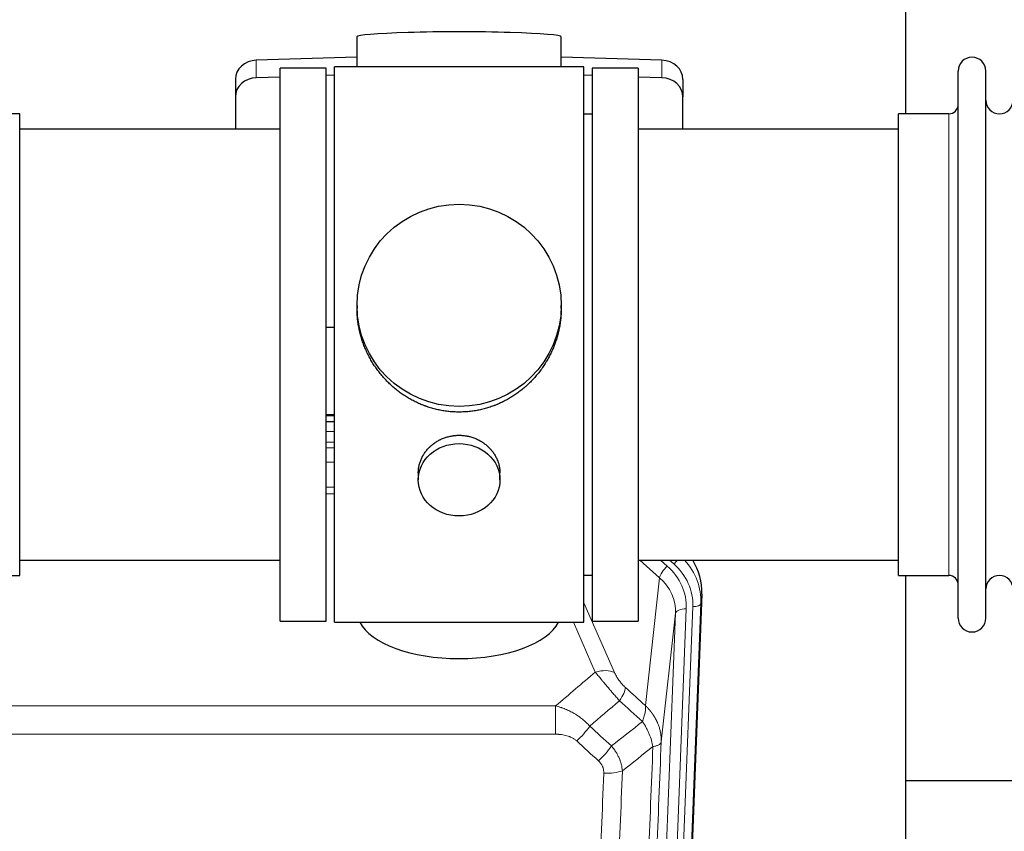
# Model space of a CAD drawing. Header units: inches. Extents: x 0 to 29700, y -16 to 21000.
# Tile 47 of 212: x 5835 to 6198, y 7420 to 7719. Entities that reach past the tile are written whole.
import ezdxf

# ---------------------------------------------------------------- set-up
doc = ezdxf.new("R2010")
doc.units = ezdxf.units.IN
doc.layers.add('254', color=7, linetype='Continuous', true_color=0xffffff)

msp = doc.modelspace()

# ---------------------------------------------------------------- linework, layer by layer
at = {"layer": '254', "color": 2, "linetype": 'Continuous', "lineweight": 25}
for p, q in [((6161.745, 7684.355), (6161.745, 7723.555)), ((5959.42, 7712.699), (5959.42, 7701.636)), ((6034.749, 7701.636), (6034.749, 7712.699)), ((5959.422, 7705.273), (5922.305, 7704.123)), ((6071.864, 7704.123), (6034.748, 7705.273)), ((5948.085, 7701.206), (5931.085, 7701.206)), ((5931.085, 7497.206), (5931.085, 7701.206)), ((5948.085, 7497.206), (5948.085, 7701.206)), ((5995.63, 7701.636), (5951.085, 7701.636)), ((5951.085, 7496.776), (5951.085, 7701.636)), ((6043.085, 7701.636), (5995.63, 7701.636)), ((6043.085, 7496.776), (6043.085, 7701.636)), ((6063.085, 7701.206), (6046.085, 7701.206)), ((6046.085, 7701.206), (6046.085, 7497.206)), ((6063.085, 7701.206), (6063.085, 7497.206)), ((6181.085, 7688.705), (6181.085, 7700.106)), ((6191.285, 7688.705), (6191.285, 7700.106)), ((5914.585, 7697.031), (5914.585, 7690.567)), ((5931.085, 7697.93), (5922.305, 7697.658)), ((5951.085, 7698.55), (5948.085, 7698.457)), ((6046.084, 7698.457), (6043.084, 7698.55)), ((6071.864, 7697.658), (6063.084, 7697.93)), ((6079.585, 7697.031), (6079.585, 7690.567)), ((5914.585, 7690.567), (5914.585, 7678.705)), ((6079.585, 7678.705), (6079.585, 7690.567)), ((6181.085, 7498.306), (6181.085, 7688.705)), ((6191.285, 7498.306), (6191.285, 7688.705)), ((5835.085, 7684.356), (5816.585, 7684.356)), ((5835.085, 7514.056), (5835.085, 7684.356)), ((6046.085, 7684.206), (6043.085, 7684.206)), ((6177.585, 7684.356), (6159.085, 7684.356)), ((6159.085, 7674.735), (6159.085, 7684.356)), ((5931.085, 7678.706), (5835.085, 7678.706)), ((6159.085, 7678.706), (6063.085, 7678.706)), ((6159.085, 7514.056), (6159.085, 7674.735)), ((5959.445, 7613.694), (5959.445, 7612.557)), ((6034.724, 7612.556), (6034.724, 7613.694)), ((5948.085, 7605.695), (5951.085, 7605.602)), ((5951.083, 7573.324), (5948.084, 7573.324)), ((5948.082, 7570.82), (5951.081, 7570.82)), ((5982.037, 7551.922), (5982.037, 7549.337)), ((6012.132, 7549.337), (6012.132, 7551.91)), ((5835.085, 7519.706), (5931.085, 7519.706)), ((6063.085, 7519.706), (6159.085, 7519.706)), ((5816.585, 7514.056), (5835.085, 7514.056)), ((6043.085, 7514.206), (6046.085, 7514.206)), ((6159.085, 7514.056), (6177.585, 7514.056)), ((6161.745, 7300.488), (6161.745, 7514.051)), ((6086.607, 7507.203), (6073.489, 7174.002)), ((5931.085, 7497.206), (5948.085, 7497.206)), ((5951.085, 7496.776), (6043.085, 7496.776)), ((6046.085, 7497.206), (6063.085, 7497.206)), ((6233.724, 7438.331), (6161.742, 7438.331))]:
    msp.add_line(p, q, dxfattribs=at)
at = {"layer": '254', "color": 110, "linetype": 'Continuous', "lineweight": 13}
for p, q in [((5922.305, 7704.123), (5922.305, 7697.658)), ((6071.864, 7704.123), (6071.864, 7697.658)), ((6177.585, 7674.735), (6177.585, 7684.356)), ((6177.585, 7514.056), (6177.585, 7674.735)), ((5951.083, 7572.934), (5948.084, 7572.934)), ((5948.082, 7567.182), (5951.083, 7567.182)), ((5951.083, 7563.212), (5948.082, 7563.212)), ((5948.083, 7561.121), (5951.082, 7561.121)), ((5951.082, 7555.828), (5948.083, 7555.828)), ((5948.084, 7546.57), (5951.083, 7546.57)), ((5951.083, 7544.125), (5948.084, 7544.125)), ((6071.011, 7513.229), (6063.708, 7519.706)), ((6073.835, 7517.484), (6071.33, 7519.706)), ((6076.227, 7518.32), (6074.664, 7519.706)), ((6065.786, 7466.029), (6071.011, 7513.229)), ((6086.607, 7507.203), (6086.226, 7503.766)), ((6043.084, 7503.958), (6054.359, 7478.279)), ((6086.226, 7503.766), (6073.115, 7170.744)), ((6063.782, 7168.19), (6076.848, 7500.083)), ((6080.84, 7501.71), (6067.774, 7169.816)), ((6070.121, 7169.524), (6083.232, 7502.546)), ((6076.848, 7500.083), (6071.6, 7452.677)), ((6047.298, 7478.429), (6039.242, 7496.776)), ((5799.498, 7465.909), (6032.671, 7465.909)), ((6032.671, 7455.478), (6032.671, 7465.909)), ((6032.671, 7455.478), (5799.498, 7455.478))]:
    msp.add_line(p, q, dxfattribs=at)
at = {"layer": '254', "color": 2, "linetype": 'Continuous', "lineweight": 25}
for centre, radius, start, end in [((6186.185, 7700.106), 5.1, 0, 180), ((6196.285, 7689.356), 5, 180, 0), ((6177.585, 7687.856), 3.5, 270, 0), ((6177.585, 7510.556), 3.5, 0, 90), ((6196.285, 7509.056), 5, 0, 180), ((6186.185, 7498.306), 5.1, 180, 0)]:
    msp.add_arc(centre, radius, start, end, dxfattribs=at)
for centre, major_axis, ratio, start_param, end_param in [((5997.085, 7712.699), (37.664, 0), 0.0504434, 0, 3.1415927), ((5922.585, 7697.031), (8, 0), 0.8870108, 1.6057029, 3.1415927), ((6071.585, 7697.031), (8, 0), 0.8870108, 0, 1.5358897), ((5922.585, 7690.567), (8, 0), 0.8870108, 1.6057029, 3.1415927), ((6071.585, 7690.567), (8, 0), 0.8870108, 0, 1.5358897), ((6059.585, 7508.012), (-27.038, -0.124), 0.8859493, 3.102669, 3.6464193), ((5997.085, 7500.748), (37.64, 0), 0.4617486, 3.372107, 6.0525728)]:
    msp.add_ellipse(centre, major_axis=major_axis, ratio=ratio, start_param=start_param, end_param=end_param, dxfattribs=at)
for centre, major_axis, ratio in [((5997.085, 7613.694), (37.64, 0), 0.9914449), ((5997.085, 7549.337), (-15.048, 0), 0.8870108)]:
    msp.add_ellipse(centre, major_axis=major_axis, ratio=ratio, dxfattribs=at)
at = {"layer": '254', "color": 110, "linetype": 'Continuous', "lineweight": 13}
for centre, major_axis, ratio, start_param, end_param in [((6076.227, 7519.705), (1.991, 2.244), 0.3265056, 4.3596844, 4.9945095), ((6059.213, 7503.264), (-24.034, -0.11), 0.8859493, 3.102669, 3.9217821), ((6059.213, 7504.65), (27.029, -0.244), 0.8851019, 6.2564288, 6.9740615), ((6073.835, 7515.637), (2.654, 2.992), 0.3265056, 1.2180917, 2.7365282), ((6056.821, 7502.429), (-24.034, -0.11), 0.8859493, 3.102669, 3.9217821), ((6056.821, 7500.582), (-20.033, -0.591), 0.8872905, 3.0803315, 3.8994446), ((6083.232, 7503.931), (2.998, -0.118), 0.4614673, 4.7305545, 6.248991), ((6080.84, 7499.863), (3.997, -0.157), 0.4614673, 1.5889619, 3.1073983), ((6047.298, 7472.257), (-9.156, -4.02), 0.5833249, 3.617995, 4.4616661), ((6051.385, 7466.659), (-6.719, -7.407), 0.3029797, 1.994528, 2.7400357), ((6040.429, 7457.272), (-6.736, -7.391), 0.3030979, 1.2497453, 1.9956357), ((6048.438, 7449.98), (6.729, 7.397), 0.3051216, 4.388767, 5.1358022), ((6050.41, 7445.386), (-9.992, 0.404), 0.431453, 1.5882535, 2.3480729)]:
    msp.add_ellipse(centre, major_axis=major_axis, ratio=ratio, start_param=start_param, end_param=end_param, dxfattribs=at)
at = {"layer": '254', "color": 2, "linetype": 'Continuous', "lineweight": 25}
for points, knots in [([(5997.085, 7574.323), (5996.457, 7574.323), (5995.207, 7574.355), (5993.351, 7574.5), (5991.511, 7574.739), (5989.687, 7575.072), (5987.881, 7575.497), (5986.688, 7575.843), (5985.797, 7576.126), (5985.501, 7576.224), (5985.131, 7576.352), (5985.058, 7576.377), (5984.91, 7576.43), (5984.69, 7576.508), (5983.884, 7576.804), (5982.589, 7577.327), (5980.907, 7578.106), (5979.27, 7578.965), (5977.676, 7579.904), (5976.127, 7580.921), (5975.123, 7581.653), (5974.505, 7582.127), (5974.381, 7582.223), (5974.137, 7582.416), (5973.772, 7582.706), (5973.413, 7583.003), (5972.703, 7583.604), (5971.779, 7584.426), (5970.458, 7585.72), (5969.2, 7587.074), (5968.005, 7588.489), (5967.252, 7589.473), (5966.703, 7590.226), (5966.432, 7590.607), (5966.168, 7590.993), (5965.993, 7591.252), (5965.906, 7591.382), (5965.476, 7592.035), (5964.816, 7593.093), (5963.908, 7594.715), (5963.08, 7596.374), (5962.332, 7598.069), (5961.665, 7599.8), (5961.275, 7600.979), (5961.003, 7601.872), (5960.872, 7602.321), (5960.729, 7602.849), (5960.669, 7603.076), (5960.63, 7603.228), (5960.611, 7603.304), (5960.439, 7603.988), (5960.164, 7605.205), (5959.844, 7607.035), (5959.615, 7608.869), (5959.477, 7610.708), (5959.445, 7611.956), (5959.445, 7612.59), (5959.445, 7612.61)], [0, 0, 0, 0, 0.0312188, 0.0624376, 0.0936563, 0.1248751, 0.1560939, 0.1873127, 0.1873127, 0.2029221, 0.2029221, 0.2068244, 0.2068244, 0.2107268, 0.2185315, 0.2497502, 0.280969, 0.3121878, 0.3434066, 0.3746254, 0.4058442, 0.4058442, 0.4136489, 0.4136489, 0.4214535, 0.4370629, 0.4370629, 0.4682817, 0.4995005, 0.5307193, 0.5619381, 0.5931568, 0.5931568, 0.6087662, 0.6165709, 0.6165709, 0.6243756, 0.6243756, 0.6555944, 0.6868132, 0.718032, 0.7492507, 0.7804695, 0.8116883, 0.8116883, 0.8272977, 0.8351024, 0.8390047, 0.8390047, 0.8429071, 0.8429071, 0.8741259, 0.9053447, 0.9365634, 0.9677822, 0.999001, 1, 1, 1, 1]), ([(6034.724, 7612.604), (6034.724, 7612.592), (6034.724, 7611.965), (6034.693, 7610.724), (6034.556, 7608.883), (6034.327, 7607.045), (6034.113, 7605.822), (6033.93, 7604.905), (6033.849, 7604.523), (6033.761, 7604.142), (6033.726, 7603.989), (6033.708, 7603.913), (6033.653, 7603.684), (6033.467, 7602.924), (6033.091, 7601.572), (6032.505, 7599.804), (6031.837, 7598.07), (6031.087, 7596.369), (6030.254, 7594.702), (6029.644, 7593.613), (6029.245, 7592.94), (6029.164, 7592.805), (6029.001, 7592.538), (6028.755, 7592.139), (6028.503, 7591.746), (6027.989, 7590.967), (6027.281, 7589.947), (6026.153, 7588.476), (6024.958, 7587.062), (6023.697, 7585.705), (6022.811, 7584.839), (6022.13, 7584.204), (6021.785, 7583.89), (6021.433, 7583.582), (6021.198, 7583.378), (6021.079, 7583.276), (6020.484, 7582.774), (6019.517, 7581.996), (6018.02, 7580.906), (6016.476, 7579.894), (6014.885, 7578.958), (6013.247, 7578.099), (6012.123, 7577.579), (6011.267, 7577.209), (6010.836, 7577.029), (6010.401, 7576.856), (6010.182, 7576.772), (6010.109, 7576.744), (6009.963, 7576.688), (6009.305, 7576.44), (6008.056, 7576.009), (6006.274, 7575.493), (6004.473, 7575.07), (6002.655, 7574.739), (6000.818, 7574.5), (5999.581, 7574.404), (5998.648, 7574.355), (5998.181, 7574.337), (5997.633, 7574.326), (5997.398, 7574.324), (5997.242, 7574.323), (5997.163, 7574.323), (5997.085, 7574.323)], [0, 0, 0, 0, 0.0006246, 0.0318551, 0.0630856, 0.0943161, 0.1255465, 0.1255465, 0.1411618, 0.1450656, 0.1450656, 0.1489694, 0.1489694, 0.156777, 0.1880075, 0.219238, 0.2504685, 0.2816989, 0.3129294, 0.3441599, 0.3441599, 0.3519675, 0.3519675, 0.3597751, 0.3753904, 0.3753904, 0.4066209, 0.4378513, 0.4690818, 0.5003123, 0.5315428, 0.5315428, 0.547158, 0.5549656, 0.5549656, 0.5627733, 0.5627733, 0.5940037, 0.6252342, 0.6564647, 0.6876952, 0.7189257, 0.7501562, 0.7501562, 0.7657714, 0.773579, 0.773579, 0.7774828, 0.7774828, 0.7813866, 0.8126171, 0.8438476, 0.8750781, 0.9063086, 0.937539, 0.9687695, 0.9687695, 0.9843848, 0.9921924, 0.9960962, 0.9960962, 1, 1, 1, 1]), ([(5982.037, 7551.92), (5982.037, 7552.35), (5982.061, 7552.782), (5982.121, 7553.328), (5982.135, 7553.439), (5982.165, 7553.66), (5982.215, 7553.99), (5982.278, 7554.317), (5982.423, 7554.969), (5982.542, 7555.399), (5982.826, 7556.25), (5982.992, 7556.671), (5983.275, 7557.296), (5983.375, 7557.503), (5983.508, 7557.76), (5983.535, 7557.811), (5983.589, 7557.913), (5983.671, 7558.066), (5983.757, 7558.217), (5984.048, 7558.717), (5984.3, 7559.105), (5984.845, 7559.858), (5985.136, 7560.223), (5985.603, 7560.753), (5985.763, 7560.927), (5986.012, 7561.183), (5986.138, 7561.309), (5986.267, 7561.434), (5986.353, 7561.517), (5986.397, 7561.559), (5986.791, 7561.928), (5987.156, 7562.238), (5987.914, 7562.823), (5988.307, 7563.098), (5989.121, 7563.612), (5989.542, 7563.851), (5990.086, 7564.127), (5990.196, 7564.182), (5990.417, 7564.287), (5990.529, 7564.339), (5990.865, 7564.49), (5991.091, 7564.586), (5991.774, 7564.855), (5992.236, 7565.012), (5993.174, 7565.284), (5993.65, 7565.398), (5994.374, 7565.537), (5994.617, 7565.577), (5994.984, 7565.629), (5995.107, 7565.645), (5995.292, 7565.667), (5995.354, 7565.674), (5995.477, 7565.688), (5995.539, 7565.694), (5996.095, 7565.746), (5996.587, 7565.769), (5997.57, 7565.77), (5998.06, 7565.747), (5999.038, 7565.656), (5999.525, 7565.587), (6000.133, 7565.472), (6000.255, 7565.448), (6000.497, 7565.396), (6000.859, 7565.314), (6001.216, 7565.22), (6001.923, 7565.015), (6002.385, 7564.858), (6003.291, 7564.502), (6003.735, 7564.303), (6004.387, 7563.974), (6004.602, 7563.859), (6004.921, 7563.678), (6005.026, 7563.616), (6005.236, 7563.491), (6005.339, 7563.427), (6005.853, 7563.104), (6006.247, 7562.828), (6007.005, 7562.244), (6007.368, 7561.936), (6008.062, 7561.288), (6008.393, 7560.948), (6008.748, 7560.547), (6008.787, 7560.503), (6008.864, 7560.413), (6008.98, 7560.277), (6009.242, 7559.958), (6009.454, 7559.679), (6009.864, 7559.113), (6010.116, 7558.726), (6010.579, 7557.932), (6010.789, 7557.526), (6011.073, 7556.902), (6011.163, 7556.691), (6011.289, 7556.372), (6011.329, 7556.265), (6011.407, 7556.052), (6011.445, 7555.945), (6011.624, 7555.409), (6011.744, 7554.978), (6011.936, 7554.112), (6012.009, 7553.677), (6012.082, 7553.021), (6012.101, 7552.801), (6012.12, 7552.472), (6012.127, 7552.307), (6012.13, 7552.141), (6012.132, 7552.031), (6012.132, 7551.975), (6012.132, 7551.918), (6012.132, 7551.915), (6012.132, 7551.912)], [0, 0, 0, 0, 0.0308202, 0.0308202, 0.0386347, 0.0386347, 0.0464491, 0.062078, 0.062078, 0.0933358, 0.0933358, 0.1245936, 0.1245936, 0.1402226, 0.1402226, 0.1441298, 0.1441298, 0.148037, 0.1558515, 0.1558515, 0.1871093, 0.1871093, 0.2183671, 0.2183671, 0.233996, 0.233996, 0.2418105, 0.2457177, 0.2457177, 0.2496249, 0.2496249, 0.2808827, 0.2808827, 0.3121405, 0.3121405, 0.3433983, 0.3433983, 0.3512128, 0.3512128, 0.3590273, 0.3590273, 0.3746562, 0.3746562, 0.405914, 0.405914, 0.4371718, 0.4371718, 0.4528007, 0.4528007, 0.4606152, 0.4606152, 0.4645224, 0.4645224, 0.4684296, 0.4684296, 0.4996874, 0.4996874, 0.5309452, 0.5309452, 0.5622031, 0.5622031, 0.5700175, 0.5700175, 0.577832, 0.5934609, 0.5934609, 0.6247187, 0.6247187, 0.6559765, 0.6559765, 0.6716054, 0.6716054, 0.6794199, 0.6794199, 0.6872343, 0.6872343, 0.7184921, 0.7184921, 0.7497499, 0.7497499, 0.7810078, 0.7810078, 0.784915, 0.784915, 0.7888222, 0.7966367, 0.8122656, 0.8122656, 0.8435234, 0.8435234, 0.8747812, 0.8747812, 0.8904101, 0.8904101, 0.8982246, 0.8982246, 0.906039, 0.906039, 0.9372968, 0.9372968, 0.9685546, 0.9685546, 0.9841835, 0.9841835, 0.991998, 0.9959052, 0.9959052, 0.9998125, 0.9998125, 1, 1, 1, 1])]:
    msp.add_open_spline(points, degree=3, knots=knots, dxfattribs=at)
at = {"layer": '254', "color": 110, "linetype": 'Continuous', "lineweight": 13}
for points in [[(6032.671, 7465.909), (6037.543, 7470.085), (6042.418, 7474.258), (6047.298, 7478.429)], [(6058.446, 7472.681), (6060.892, 7470.462), (6063.339, 7468.244), (6065.786, 7466.029)], [(6056.193, 7467.849), (6052.542, 7464.72), (6048.893, 7461.59), (6045.247, 7458.458)], [(6064.68, 7460.143), (6061.851, 7462.709), (6059.022, 7465.278), (6056.193, 7467.849)], [(6053.26, 7451.147), (6057.069, 7454.141), (6060.875, 7457.14), (6064.68, 7460.143)], [(6045.247, 7458.458), (6047.918, 7456.019), (6050.589, 7453.582), (6053.26, 7451.147)], [(6048.438, 7445.681), (6045.768, 7448.119), (6043.098, 7450.56), (6040.429, 7453.002)], [(6068.545, 7450.897), (6064.796, 7447.937), (6061.046, 7444.981), (6057.293, 7442.03)]]:
    msp.add_open_spline(points, degree=3, dxfattribs=at)
for points, knots in [([(6047.298, 7478.429), (6047.619, 7478.028), (6047.95, 7477.619), (6048.627, 7476.786), (6048.974, 7476.362), (6049.508, 7475.713), (6049.689, 7475.495), (6049.962, 7475.164), (6050.054, 7475.053), (6050.192, 7474.886), (6050.239, 7474.83), (6050.331, 7474.719), (6050.378, 7474.663), (6050.796, 7474.16), (6051.547, 7473.262), (6052.312, 7472.357), (6052.891, 7471.675), (6053.085, 7471.447), (6053.377, 7471.105), (6053.474, 7470.991), (6053.621, 7470.819), (6053.67, 7470.762), (6053.768, 7470.647), (6053.817, 7470.59), (6054.257, 7470.077), (6054.647, 7469.625), (6055.422, 7468.731), (6055.809, 7468.288), (6056.193, 7467.849)], [0, 0, 0, 0, 0.125, 0.125, 0.25, 0.25, 0.3125, 0.3125, 0.34375, 0.34375, 0.359375, 0.359375, 0.375, 0.375, 0.5, 0.625, 0.625, 0.6875, 0.6875, 0.71875, 0.71875, 0.734375, 0.734375, 0.75, 0.75, 0.875, 0.875, 1, 1, 1, 1]), ([(6058.446, 7472.681), (6058.227, 7472.88), (6058.01, 7473.087), (6057.585, 7473.516), (6057.375, 7473.739), (6057.117, 7474.027), (6057.065, 7474.086), (6056.964, 7474.203), (6056.813, 7474.378), (6056.667, 7474.556), (6056.38, 7474.912), (6056.198, 7475.152), (6055.848, 7475.637), (6055.681, 7475.882), (6055.501, 7476.16), (6055.482, 7476.191), (6055.442, 7476.253), (6055.384, 7476.346), (6055.251, 7476.561), (6055.144, 7476.743), (6054.936, 7477.105), (6054.808, 7477.344), (6054.57, 7477.816), (6054.46, 7478.049), (6054.359, 7478.279)], [0, 0, 0, 0, 0.125, 0.125, 0.25, 0.25, 0.28125, 0.28125, 0.3125, 0.375, 0.375, 0.5, 0.5, 0.625, 0.625, 0.640625, 0.640625, 0.65625, 0.6875, 0.75, 0.75, 0.875, 0.875, 1, 1, 1, 1]), ([(6032.671, 7465.909), (6033.268, 7465.757), (6033.936, 7465.563), (6034.6, 7465.343), (6034.747, 7465.293), (6034.821, 7465.268), (6035.041, 7465.192), (6035.188, 7465.14), (6035.625, 7464.98), (6035.915, 7464.868), (6036.777, 7464.519), (6037.342, 7464.266), (6038.455, 7463.721), (6039.002, 7463.429), (6039.808, 7462.959), (6040.207, 7462.716), (6040.601, 7462.46), (6040.797, 7462.331), (6040.862, 7462.287), (6040.992, 7462.199), (6041.056, 7462.155), (6041.635, 7461.756), (6042.132, 7461.384), (6043.087, 7460.607), (6043.546, 7460.201), (6044.426, 7459.356), (6044.846, 7458.916), (6045.247, 7458.458)], [0, 0, 0, 0, 0.125, 0.140625, 0.140625, 0.15625, 0.15625, 0.1875, 0.1875, 0.25, 0.25, 0.375, 0.375, 0.5, 0.5, 0.5625, 0.59375, 0.59375, 0.609375, 0.609375, 0.625, 0.625, 0.75, 0.75, 0.875, 0.875, 1, 1, 1, 1]), ([(6065.786, 7466.029), (6065.832, 7465.657), (6065.841, 7465.245), (6065.8, 7464.58), (6065.778, 7464.35), (6065.715, 7463.876), (6065.675, 7463.632), (6065.579, 7463.131), (6065.522, 7462.874), (6065.393, 7462.351), (6065.321, 7462.083), (6065.161, 7461.541), (6065.074, 7461.265), (6064.887, 7460.708), (6064.787, 7460.426), (6064.68, 7460.143)], [0, 0, 0, 0, 0.25, 0.25, 0.375, 0.375, 0.5, 0.5, 0.625, 0.625, 0.75, 0.75, 0.875, 0.875, 1, 1, 1, 1]), ([(6065.786, 7466.029), (6065.803, 7466.012), (6065.837, 7465.979), (6065.889, 7465.928), (6065.94, 7465.877), (6065.991, 7465.827), (6066.042, 7465.776), (6066.092, 7465.724), (6066.143, 7465.673), (6066.193, 7465.622), (6066.244, 7465.57), (6066.294, 7465.518), (6066.344, 7465.466), (6066.394, 7465.414), (6066.443, 7465.361), (6066.493, 7465.309), (6066.542, 7465.256), (6066.591, 7465.203), (6066.64, 7465.15), (6066.689, 7465.097), (6066.737, 7465.043), (6066.786, 7464.99), (6066.834, 7464.936), (6066.882, 7464.882), (6066.93, 7464.828), (6066.978, 7464.774), (6067.026, 7464.719), (6067.073, 7464.665), (6067.12, 7464.61), (6067.167, 7464.555), (6067.214, 7464.5), (6067.261, 7464.445), (6067.307, 7464.389), (6067.353, 7464.334), (6067.4, 7464.278), (6067.445, 7464.222), (6067.491, 7464.166), (6067.537, 7464.11), (6067.582, 7464.053), (6067.627, 7463.997), (6067.672, 7463.94), (6067.717, 7463.883), (6067.761, 7463.826), (6067.806, 7463.769), (6067.85, 7463.711), (6067.894, 7463.654), (6067.938, 7463.596), (6067.981, 7463.538), (6068.025, 7463.48), (6068.068, 7463.422), (6068.111, 7463.364), (6068.154, 7463.305), (6068.196, 7463.247), (6068.238, 7463.188), (6068.281, 7463.129), (6068.322, 7463.07), (6068.364, 7463.011), (6068.406, 7462.951), (6068.447, 7462.892), (6068.488, 7462.832), (6068.529, 7462.772), (6068.569, 7462.712), (6068.61, 7462.652), (6068.65, 7462.592), (6068.69, 7462.531), (6068.73, 7462.471), (6068.769, 7462.41), (6068.809, 7462.349), (6068.848, 7462.288), (6068.887, 7462.227), (6068.925, 7462.165), (6068.964, 7462.104), (6069.002, 7462.042), (6069.04, 7461.981), (6069.077, 7461.919), (6069.115, 7461.857), (6069.152, 7461.794), (6069.189, 7461.732), (6069.226, 7461.67), (6069.262, 7461.607), (6069.299, 7461.544), (6069.335, 7461.481), (6069.37, 7461.418), (6069.406, 7461.355), (6069.441, 7461.292), (6069.476, 7461.228), (6069.511, 7461.165), (6069.546, 7461.101), (6069.58, 7461.037), (6069.614, 7460.973), (6069.648, 7460.909), (6069.682, 7460.845), (6069.715, 7460.781), (6069.748, 7460.716), (6069.781, 7460.652), (6069.813, 7460.587), (6069.846, 7460.522), (6069.878, 7460.457), (6069.91, 7460.392), (6069.941, 7460.327), (6069.972, 7460.261), (6070.003, 7460.196), (6070.034, 7460.13), (6070.065, 7460.064), (6070.095, 7459.998), (6070.125, 7459.933), (6070.154, 7459.866), (6070.184, 7459.8), (6070.382, 7459.35), (6070.716, 7458.5), (6071.104, 7457.231), (6071.39, 7455.932), (6071.568, 7454.61), (6071.611, 7453.683), (6071.611, 7453.159), (6071.61, 7453.039), (6071.608, 7452.918), (6071.605, 7452.798), (6071.602, 7452.717), (6071.6, 7452.677)], [0, 0, 0, 0, 0.0045083, 0.0090195, 0.0135338, 0.0180512, 0.0225715, 0.0270949, 0.0316214, 0.0361509, 0.0406834, 0.0452189, 0.0497575, 0.0542992, 0.0588439, 0.0633916, 0.0679424, 0.0724963, 0.0770532, 0.0816132, 0.0861762, 0.0907423, 0.0953114, 0.0998837, 0.104459, 0.1090373, 0.1136188, 0.1182033, 0.1227909, 0.1273815, 0.1319753, 0.1365721, 0.141172, 0.145775, 0.1503811, 0.1549903, 0.1596025, 0.1642179, 0.1688364, 0.1734579, 0.1780826, 0.1827103, 0.1873412, 0.1919752, 0.1966123, 0.2012524, 0.2058957, 0.2105422, 0.2151917, 0.2198443, 0.2245001, 0.229159, 0.233821, 0.2384861, 0.2431544, 0.2478258, 0.2525003, 0.2571779, 0.2618587, 0.2665427, 0.2712297, 0.2759199, 0.2806133, 0.2853097, 0.2900094, 0.2947122, 0.2994181, 0.3041272, 0.3088394, 0.3135548, 0.3182733, 0.322995, 0.3277199, 0.3324479, 0.3371791, 0.3419135, 0.346651, 0.3513917, 0.3561355, 0.3608826, 0.3656328, 0.3703861, 0.3751427, 0.3799024, 0.3846654, 0.3894315, 0.3942008, 0.3989732, 0.4037489, 0.4085278, 0.4133098, 0.4180951, 0.4228835, 0.4276751, 0.43247, 0.437268, 0.4420692, 0.4468737, 0.4516813, 0.4564922, 0.4613063, 0.4661235, 0.470944, 0.4757677, 0.4805947, 0.4854248, 0.4902582, 0.4950947, 0.4999345, 0.5888915, 0.6791125, 0.7706071, 0.8633844, 0.9574535, 0.965938, 0.9744348, 0.9829441, 0.9914659, 1, 1, 1, 1]), ([(6064.68, 7460.143), (6065.183, 7459.394), (6065.645, 7458.628), (6066.271, 7457.466), (6066.469, 7457.076), (6066.841, 7456.295), (6067.016, 7455.904), (6067.504, 7454.73), (6067.781, 7453.949), (6068.238, 7452.404), (6068.416, 7451.641), (6068.545, 7450.897)], [0, 0, 0, 0, 0.25, 0.25, 0.375, 0.375, 0.5, 0.5, 0.75, 0.75, 1, 1, 1, 1]), ([(6032.671, 7455.478), (6033.024, 7455.478), (6033.378, 7455.467), (6033.819, 7455.44), (6033.907, 7455.434), (6034.083, 7455.421), (6034.171, 7455.413), (6034.435, 7455.388), (6034.609, 7455.369), (6035.131, 7455.302), (6035.476, 7455.245), (6036.159, 7455.106), (6036.496, 7455.024), (6037.164, 7454.829), (6037.494, 7454.718), (6037.86, 7454.573), (6037.9, 7454.557), (6037.981, 7454.524), (6038.101, 7454.473), (6038.379, 7454.351), (6038.611, 7454.238), (6039.065, 7453.999), (6039.356, 7453.825), (6039.913, 7453.441), (6040.179, 7453.232), (6040.429, 7453.002)], [0, 0, 0, 0, 0.125, 0.125, 0.15625, 0.15625, 0.1875, 0.1875, 0.25, 0.25, 0.375, 0.375, 0.5, 0.5, 0.625, 0.625, 0.640625, 0.640625, 0.65625, 0.6875, 0.75, 0.75, 0.875, 0.875, 1, 1, 1, 1]), ([(6071.6, 7452.677), (6071.031, 7438.677), (6069.906, 7410.81), (6068.812, 7383.206), (6068.003, 7362.602), (6067.601, 7352.325), (6067.137, 7340.378), (6066.939, 7335.267), (6066.808, 7331.862), (6066.742, 7330.161), (6066.414, 7321.659), (6066.024, 7311.483), (6065.574, 7299.657), (6065.382, 7294.599), (6065.254, 7291.229), (6065.191, 7289.545), (6064.618, 7274.402), (6063.617, 7247.633), (6062.162, 7207.939), (6060.756, 7168.706), (6059.85, 7142.857), (6059.405, 7130.009)], [0, 0, 0, 0, 0.125, 0.25, 0.25, 0.3125, 0.34375, 0.359375, 0.359375, 0.375, 0.375, 0.4375, 0.46875, 0.484375, 0.484375, 0.5, 0.5, 0.625, 0.75, 0.875, 1, 1, 1, 1]), ([(6068.545, 7450.897), (6068.771, 7450.933), (6068.988, 7450.976), (6069.398, 7451.071), (6069.592, 7451.124), (6069.956, 7451.241), (6070.126, 7451.304), (6070.44, 7451.44), (6070.585, 7451.512), (6070.846, 7451.666), (6070.963, 7451.746), (6071.169, 7451.916), (6071.258, 7452.004), (6071.481, 7452.278), (6071.571, 7452.474), (6071.6, 7452.677)], [0, 0, 0, 0, 0.125, 0.125, 0.25, 0.25, 0.375, 0.375, 0.5, 0.5, 0.625, 0.625, 0.75, 0.75, 1, 1, 1, 1]), ([(6053.26, 7451.147), (6053.551, 7450.803), (6053.828, 7450.452), (6054.157, 7450.004), (6054.222, 7449.914), (6054.35, 7449.734), (6054.413, 7449.643), (6054.599, 7449.369), (6054.72, 7449.186), (6055.069, 7448.633), (6055.504, 7447.886), (6055.877, 7447.123), (6056.133, 7446.544), (6056.214, 7446.35), (6056.33, 7446.057), (6056.368, 7445.959), (6056.441, 7445.763), (6056.477, 7445.665), (6056.649, 7445.175), (6056.77, 7444.782), (6056.977, 7443.996), (6057.15, 7443.21), (6057.257, 7442.423), (6057.293, 7442.03)], [0, 0, 0, 0, 0.125, 0.125, 0.15625, 0.15625, 0.1875, 0.1875, 0.25, 0.25, 0.375, 0.5, 0.5, 0.5625, 0.5625, 0.59375, 0.59375, 0.625, 0.625, 0.75, 0.75, 0.875, 1, 1, 1, 1]), ([(6056.316, 7127.001), (6056.372, 7128.613), (6056.428, 7130.226), (6056.54, 7133.455), (6056.708, 7138.302), (6057.104, 7149.637), (6057.447, 7159.397), (6058.14, 7178.973), (6059.081, 7205.229), (6060.539, 7245.074), (6061.543, 7271.945), (6062.117, 7287.146), (6062.181, 7288.837), (6062.309, 7292.219), (6062.502, 7297.297), (6062.953, 7309.167), (6063.345, 7319.382), (6063.673, 7327.916), (6063.739, 7329.624), (6063.871, 7333.042), (6064.069, 7338.172), (6064.534, 7350.164), (6064.937, 7360.48), (6065.749, 7381.162), (6066.846, 7408.871), (6067.974, 7436.844), (6068.545, 7450.897)], [0, 0, 0, 0, 0.015625, 0.015625, 0.03125, 0.0625, 0.125, 0.125, 0.25, 0.375, 0.5, 0.5, 0.515625, 0.515625, 0.53125, 0.5625, 0.625, 0.625, 0.640625, 0.640625, 0.65625, 0.6875, 0.75, 0.75, 0.875, 1, 1, 1, 1]), ([(6048.438, 7445.681), (6048.604, 7445.529), (6048.762, 7445.37), (6048.948, 7445.163), (6048.985, 7445.121), (6049.057, 7445.036), (6049.093, 7444.993), (6049.197, 7444.864), (6049.264, 7444.776), (6049.456, 7444.51), (6049.691, 7444.145), (6049.882, 7443.76), (6050.008, 7443.464), (6050.047, 7443.364), (6050.101, 7443.211), (6050.119, 7443.16), (6050.152, 7443.058), (6050.168, 7443.007), (6050.244, 7442.749), (6050.292, 7442.542), (6050.365, 7442.126), (6050.389, 7441.916), (6050.416, 7441.494), (6050.419, 7441.282), (6050.41, 7441.069)], [0, 0, 0, 0, 0.125, 0.125, 0.15625, 0.15625, 0.1875, 0.1875, 0.25, 0.25, 0.375, 0.5, 0.5, 0.5625, 0.5625, 0.59375, 0.59375, 0.625, 0.625, 0.75, 0.75, 0.875, 0.875, 1, 1, 1, 1]), ([(6057.293, 7442.03), (6056.735, 7428.217), (6055.633, 7400.721), (6054.023, 7359.869), (6052.98, 7332.895), (6052.208, 7312.763), (6051.825, 7302.721), (6051.446, 7292.715), (6051.194, 7286.053), (6051.069, 7282.726), (6050.445, 7266.112), (6049.953, 7252.892), (6049.227, 7233.168), (6048.986, 7226.612), (6048.51, 7213.538), (6048.274, 7207.02), (6047.571, 7187.521), (6046.649, 7161.675), (6045.757, 7136.129), (6045.319, 7123.432)], [0, 0, 0, 0, 0.125, 0.25, 0.375, 0.375, 0.4375, 0.46875, 0.46875, 0.5, 0.5, 0.625, 0.625, 0.6875, 0.6875, 0.75, 0.75, 0.875, 1, 1, 1, 1]), ([(6038.452, 7122.066), (6038.889, 7134.779), (6039.779, 7160.357), (6040.7, 7186.237), (6041.402, 7205.76), (6041.638, 7212.286), (6042.114, 7225.377), (6042.354, 7231.941), (6043.079, 7251.691), (6043.57, 7264.928), (6044.194, 7281.563), (6044.319, 7284.894), (6044.57, 7291.565), (6044.949, 7301.583), (6045.331, 7311.637), (6046.102, 7331.796), (6047.144, 7358.804), (6048.752, 7399.708), (6049.853, 7427.238), (6050.41, 7441.069)], [0, 0, 0, 0, 0.125, 0.25, 0.25, 0.3125, 0.3125, 0.375, 0.375, 0.5, 0.5, 0.53125, 0.53125, 0.5625, 0.625, 0.625, 0.75, 0.875, 1, 1, 1, 1])]:
    msp.add_open_spline(points, degree=3, knots=knots, dxfattribs=at)

doc.saveas('drawing.dxf')
